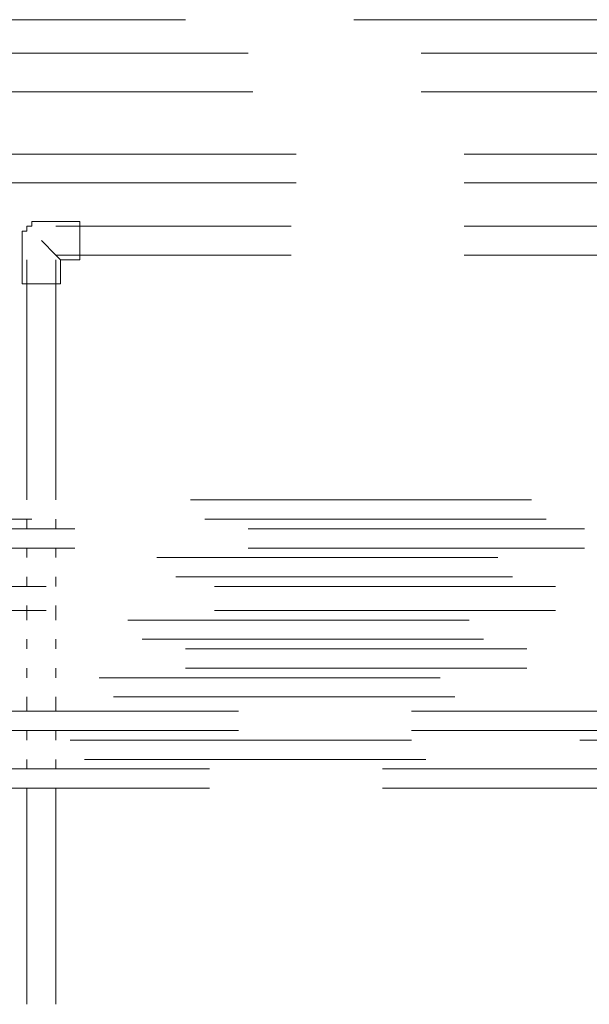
# Model space of a CAD drawing. Header units: millimetres. Extents: x 413 to 305578, y 115 to 38116.
# Tile 55 of 194: x 20370 to 20841, y 17874 to 18689. Entities that reach past the tile are written whole.
import ezdxf

# ---------------------------------------------------------------- set-up
doc = ezdxf.new("R2010")
doc.units = ezdxf.units.MM
doc.layers.add('PDF$_59-60$-$Floor$Plan$-$В_Этаж$00_Сводный$A-DETL-MBND', color=7, linetype='Continuous', true_color=0xdd3700)

msp = doc.modelspace()

# ---------------------------------------------------------------- linework, layer by layer
at = {"layer": 'PDF$_59-60$-$Floor$Plan$-$В_Этаж$00_Сводный$A-DETL-MBND', "color": 5, "lineweight": 0}
for points in [[(20216.55, 18502.54), (20216.55, 18689.48), (20506.9, 18689.48)], [(20646.11, 18689.48), (20928.51, 18689.48)], [(20793.28, 18291.74), (20510.88, 18291.74)], [(20121.09, 18275.83), (20379.62, 18275.83)], [(20522.81, 18275.83), (20805.21, 18275.83)], [(20765.43, 18244.01), (20483.04, 18244.01)], [(20498.95, 18228.1), (20777.37, 18228.1)], [(20741.57, 18192.3), (20459.17, 18192.3)], [(20471.1, 18176.39), (20753.5, 18176.39)], [(20717.71, 18144.57), (20435.31, 18144.57)], [(20447.24, 18128.66), (20729.64, 18128.66)], [(20693.84, 18092.86), (20411.44, 18092.86)], [(21115.45, 18092.86), (20833.05, 18092.86)], [(20423.37, 18076.95), (20705.77, 18076.95)]]:
    msp.add_lwpolyline(points, dxfattribs=at)
at = {"layer": 'PDF$_59-60$-$Floor$Plan$-$В_Этаж$00_Сводный$A-DETL-MBND', "color": 1, "lineweight": 0}
for points in [[(20558.61, 18661.64), (20268.25, 18661.64)], [(20984.19, 18661.64), (20701.8, 18661.64)], [(20268.25, 18446.86), (20268.25, 18629.82), (20562.58, 18629.82)], [(20701.8, 18629.82), (20984.19, 18629.82)], [(20415.42, 18267.87), (20216.55, 18267.87), (20216.55, 18251.96), (20415.42, 18251.96)], [(20837.03, 18267.87), (20558.61, 18267.87)], [(20558.61, 18251.96), (20837.03, 18251.96)], [(20391.55, 18220.14), (20216.55, 18220.14), (20216.55, 18200.26), (20391.55, 18200.26)], [(20813.16, 18220.14), (20530.77, 18220.14)], [(20530.77, 18200.26), (20813.16, 18200.26)], [(20789.3, 18168.44), (20506.9, 18168.44)], [(20506.9, 18152.53), (20789.3, 18152.53)], [(20550.65, 18116.73), (20216.55, 18116.73), (20216.55, 18100.82), (20550.65, 18100.82)], [(20976.24, 18116.73), (20693.84, 18116.73)], [(20693.84, 18100.82), (20976.24, 18100.82)], [(20526.79, 18069), (20216.55, 18069), (20216.55, 18053.09), (20526.79, 18053.09)], [(20952.38, 18069), (20669.98, 18069)], [(20669.98, 18053.09), (20952.38, 18053.09)]]:
    msp.add_lwpolyline(points, dxfattribs=at)
at = {"layer": 'PDF$_59-60$-$Floor$Plan$-$В_Этаж$00_Сводный$A-DETL-MBND', "color": 150, "lineweight": 0, "true_color": 0x007fff}
for points in [[(20598.38, 18578.11), (20339.85, 18578.11)], [(21019.99, 18578.11), (20737.59, 18578.11)], [(20339.85, 18291.74), (20339.85, 18554.25), (20598.38, 18554.25)], [(20737.59, 18554.25), (21019.99, 18554.25)]]:
    msp.add_lwpolyline(points, dxfattribs=at)
at = {"layer": 'PDF$_59-60$-$Floor$Plan$-$В_Этаж$00_Сводный$A-DETL-MBND', "color": 220, "lineweight": 0, "true_color": 0xff00bf}
msp.add_lwpolyline([(20419.4, 18490.61), (20419.4, 18522.43), (20387.58, 18522.43), (20383.6, 18522.43), (20379.62, 18522.43), (20379.62, 18518.45), (20375.64, 18518.45), (20375.64, 18514.47), (20371.67, 18514.47), (20371.67, 18510.5), (20371.67, 18506.52), (20371.67, 18470.72), (20403.49, 18470.72), (20403.49, 18490.61)], close=True, dxfattribs=at)
for points in [[(20594.4, 18518.45), (20399.51, 18518.45)], [(21019.99, 18518.45), (20737.59, 18518.45)], [(20403.49, 18490.61), (20399.51, 18494.59), (20387.58, 18506.52)], [(20399.51, 18494.59), (20594.4, 18494.59)], [(20737.59, 18494.59), (21019.99, 18494.59)], [(20375.64, 18490.61), (20375.64, 18291.74)], [(20399.51, 18291.74), (20399.51, 18490.61)], [(20375.64, 18275.83), (20375.64, 18267.87)], [(20399.51, 18267.87), (20399.51, 18275.83)], [(20375.64, 18251.96), (20375.64, 18244.01)], [(20399.51, 18244.01), (20399.51, 18251.96)], [(20375.64, 18228.1), (20375.64, 18220.14)], [(20399.51, 18220.14), (20399.51, 18228.1)], [(20375.64, 18204.23), (20375.64, 18192.3)], [(20399.51, 18192.3), (20399.51, 18204.23)], [(20375.64, 18176.39), (20375.64, 18168.44)], [(20399.51, 18168.44), (20399.51, 18176.39)], [(20375.64, 18152.53), (20375.64, 18144.57)], [(20399.51, 18144.57), (20399.51, 18152.53)], [(20375.64, 18128.66), (20375.64, 18116.73)], [(20399.51, 18116.73), (20399.51, 18128.66)], [(20375.64, 18100.82), (20375.64, 18092.86)], [(20399.51, 18092.86), (20399.51, 18100.82)], [(20375.64, 18076.95), (20375.64, 18069)], [(20399.51, 18069), (20399.51, 18076.95)], [(20375.64, 18053.09), (20375.64, 17874.1)], [(20399.51, 17874.1), (20399.51, 18053.09)]]:
    msp.add_lwpolyline(points, dxfattribs=at)

doc.saveas('drawing.dxf')
